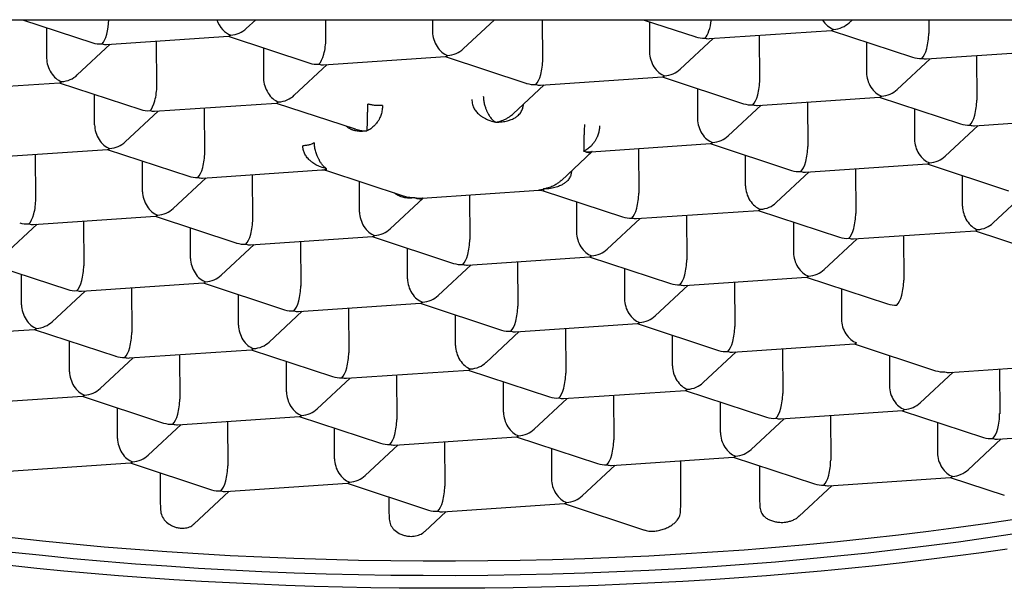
# Model space of a CAD drawing. Header units: millimetres. Extents: x 8 to 676, y 12 to 869.
# Tile 51 of 75: x 289.07 to 295.42, y 757.01 to 760.68. Entities that reach past the tile are written whole.
import ezdxf

# ---------------------------------------------------------------- set-up
doc = ezdxf.new("R2010")
doc.units = ezdxf.units.MM

msp = doc.modelspace()

# ---------------------------------------------------------------- linework, layer by layer
at = {"color": 7, "linetype": 'Continuous', "lineweight": 30}
for p, q in [((278.0672, 760.6752), (305.673, 760.6752)), ((289.088, 760.6752), (289.5406, 760.5266)), ((289.2425, 760.6245), (289.2432, 760.4272)), ((290.531, 760.6183), (290.5919, 760.6752)), ((291.0436, 760.5491), (291.0432, 760.6752)), ((291.7319, 760.6752), (291.7322, 760.5957)), ((291.9303, 760.4874), (292.1311, 760.6752)), ((292.4429, 760.4182), (292.442, 760.6752)), ((293.091, 760.6752), (293.4289, 760.5643)), ((293.1308, 760.6622), (293.1315, 760.4648)), ((294.4193, 760.6559), (294.4399, 760.6752)), ((294.9316, 760.6752), (294.9319, 760.5868)), ((289.6302, 760.5154), (290.4167, 760.5686)), ((290.414, 760.5684), (290.9398, 760.3957)), ((293.3295, 760.3565), (293.5413, 760.5546)), ((293.5185, 760.553), (294.305, 760.6063)), ((293.8421, 760.2874), (293.8412, 760.5749)), ((294.3023, 760.6061), (294.8281, 760.4334)), ((289.4412, 760.3189), (289.653, 760.5169)), ((289.9538, 760.2497), (289.9529, 760.5372)), ((290.6417, 760.4936), (290.6424, 760.2963)), ((294.53, 760.5313), (294.5307, 760.334)), ((291.0294, 760.3845), (291.8159, 760.4377)), ((291.8132, 760.4376), (292.3391, 760.2649)), ((294.9177, 760.4221), (295.7042, 760.4754)), ((295.2404, 760.444), (295.2414, 760.1565)), ((290.8405, 760.188), (291.0523, 760.386)), ((294.7288, 760.2257), (294.9405, 760.4237)), ((292.4287, 760.2536), (293.2152, 760.3069)), ((293.2125, 760.3067), (293.7383, 760.134)), ((288.5404, 760.2159), (289.3269, 760.2692)), ((289.3242, 760.269), (289.85, 760.0963)), ((292.2527, 760.0692), (292.4515, 760.2552)), ((289.5526, 759.9969), (289.5519, 760.1942)), ((293.4402, 760.2319), (293.4409, 760.0346)), ((293.8279, 760.1227), (294.6144, 760.176)), ((294.6117, 760.1758), (295.1376, 760.0031)), ((289.9396, 760.0851), (290.7261, 760.1383)), ((290.7234, 760.1381), (291.233, 759.9708)), ((293.639, 759.9262), (293.8507, 760.1243)), ((294.1506, 760.1446), (294.1516, 759.8571)), ((289.7507, 759.8886), (289.9625, 760.0866)), ((290.2633, 759.8194), (290.2623, 760.1069)), ((294.8395, 760.101), (294.8402, 759.9037)), ((295.0382, 759.7954), (295.25, 759.9934)), ((295.2272, 759.9919), (296.0137, 760.0451)), ((292.755, 759.8245), (293.5246, 759.8766)), ((293.5219, 759.8764), (294.0478, 759.7037)), ((288.8498, 759.7857), (289.6363, 759.8389)), ((289.1735, 759.52), (289.1725, 759.8075)), ((289.6336, 759.8387), (290.1595, 759.666)), ((292.5628, 759.6395), (292.7609, 759.8249)), ((293.0608, 759.8452), (293.0618, 759.5577)), ((293.7504, 759.6043), (293.7497, 759.8016)), ((289.8621, 759.5666), (289.8614, 759.7639)), ((294.1374, 759.6924), (294.9239, 759.7457)), ((294.9212, 759.7455), (295.447, 759.5728)), ((290.2491, 759.6548), (291.0187, 759.7069)), ((290.5727, 759.3891), (290.5718, 759.6766)), ((291.0473, 759.7031), (291.5417, 759.5407)), ((293.9484, 759.496), (294.1602, 759.694)), ((294.46, 759.7143), (294.461, 759.4268)), ((295.1496, 759.4734), (295.1489, 759.6707)), ((290.0601, 759.4583), (290.2719, 759.6563)), ((291.2613, 759.4357), (291.2606, 759.633)), ((291.6657, 759.5251), (292.4174, 759.576)), ((291.971, 759.5458), (291.972, 759.2582)), ((292.4458, 759.5725), (292.958, 759.4043)), ((295.3477, 759.3651), (295.5594, 759.5631)), ((291.4594, 759.3274), (291.6711, 759.5255)), ((292.6599, 759.5022), (292.6606, 759.3049)), ((293.0476, 759.393), (293.8341, 759.4463)), ((293.3702, 759.4149), (293.3712, 759.1274)), ((293.8314, 759.4461), (294.3572, 759.2734)), ((288.9703, 759.1589), (289.1821, 759.3569)), ((289.1593, 759.3554), (289.9458, 759.4086)), ((289.482, 759.3772), (289.4829, 759.0897)), ((289.9431, 759.4084), (290.4689, 759.2357)), ((292.8586, 759.1965), (293.0704, 759.3946)), ((294.0591, 759.3713), (294.0598, 759.174)), ((290.1715, 759.1363), (290.1708, 759.3336)), ((294.4468, 759.2622), (295.2333, 759.3154)), ((295.2306, 759.3152), (295.7565, 759.1425)), ((290.3696, 759.028), (290.5814, 759.226)), ((290.5585, 759.2245), (291.345, 759.2777)), ((290.8812, 759.2463), (290.8822, 758.9588)), ((291.3423, 759.2776), (291.8682, 759.1049)), ((294.2579, 759.0657), (294.4696, 759.2637)), ((294.7695, 759.284), (294.7705, 758.9965)), ((291.5708, 759.0055), (291.5701, 759.2028)), ((288.8533, 759.109), (289.3791, 758.9363)), ((291.7688, 758.8971), (291.9806, 759.0952)), ((291.9578, 759.0936), (292.7443, 759.1469)), ((292.2804, 759.1155), (292.2814, 758.828)), ((292.7416, 759.1467), (293.2674, 758.974)), ((289.0817, 758.8369), (289.081, 759.0342)), ((292.9693, 759.0719), (292.97, 758.8746)), ((289.4687, 758.9251), (290.2552, 758.9783)), ((290.2525, 758.9782), (290.7784, 758.8055)), ((293.357, 758.9627), (294.1435, 759.016)), ((293.6797, 758.9846), (293.6807, 758.6971)), ((294.1408, 759.0158), (294.6667, 758.8431)), ((289.2798, 758.7286), (289.4916, 758.9266)), ((289.7914, 758.9469), (289.7924, 758.6594)), ((290.481, 758.706), (290.4803, 758.9034)), ((293.1681, 758.7663), (293.3798, 758.9643)), ((294.3686, 758.941), (294.3693, 758.7437)), ((290.868, 758.7942), (291.6545, 758.8475)), ((291.6518, 758.8473), (292.1776, 758.6746)), ((290.679, 758.5977), (290.8908, 758.7958)), ((291.1906, 758.8161), (291.1916, 758.5285)), ((291.8802, 758.5752), (291.8795, 758.7725)), ((292.2672, 758.6633), (293.0537, 758.7166)), ((293.051, 758.7164), (293.5769, 758.5437)), ((288.3789, 758.6257), (289.1654, 758.6789)), ((289.1627, 758.6787), (289.6886, 758.506)), ((292.0783, 758.4668), (292.29, 758.6649)), ((292.5899, 758.6852), (292.5909, 758.3977)), ((289.3912, 758.4066), (289.3905, 758.6039)), ((293.2795, 758.4443), (293.2788, 758.6416)), ((293.6665, 758.5325), (294.453, 758.5857)), ((289.7782, 758.4948), (290.5647, 758.5481)), ((290.562, 758.5479), (291.0878, 758.3752)), ((293.4775, 758.336), (293.6893, 758.534)), ((293.9891, 758.5543), (293.9901, 758.2668)), ((294.4503, 758.5855), (294.9761, 758.4128)), ((289.5892, 758.2983), (289.801, 758.4963)), ((290.1008, 758.5166), (290.1018, 758.2291)), ((290.7904, 758.2758), (290.7897, 758.4731)), ((294.678, 758.5107), (294.6787, 758.3134)), ((291.1774, 758.3639), (291.9639, 758.4172)), ((291.9612, 758.417), (292.4871, 758.2443)), ((294.8768, 758.2051), (295.0885, 758.4031)), ((295.0657, 758.4016), (295.8522, 758.4548)), ((295.3884, 758.4234), (295.3894, 758.1359)), ((290.9885, 758.1674), (291.2002, 758.3655)), ((291.5001, 758.3858), (291.5011, 758.0983)), ((292.1897, 758.1449), (292.189, 758.3422)), ((292.5767, 758.2331), (293.3632, 758.2863)), ((293.3605, 758.2861), (293.8863, 758.1134)), ((288.6884, 758.1954), (289.4749, 758.2486)), ((289.4722, 758.2485), (289.998, 758.0758)), ((292.3877, 758.0366), (292.5995, 758.2346)), ((292.8993, 758.2549), (292.9003, 757.9674)), ((293.5889, 758.014), (293.5882, 758.2113)), ((289.7006, 757.9763), (289.6999, 758.1737)), ((293.9759, 758.1022), (294.7624, 758.1554)), ((294.7597, 758.1552), (295.2856, 757.9826)), ((290.0876, 758.0645), (290.8741, 758.1178)), ((290.4103, 758.0864), (290.4113, 757.7988)), ((290.8714, 758.1176), (291.3973, 757.9449)), ((293.787, 757.9057), (293.9987, 758.1037)), ((294.2986, 758.124), (294.2996, 757.8365)), ((294.9875, 758.0804), (294.9881, 757.8831)), ((289.8987, 757.868), (290.1104, 758.0661)), ((291.0999, 757.8455), (291.0992, 758.0428)), ((295.3752, 757.9713), (296.1616, 758.0246)), ((291.4869, 757.9336), (292.2734, 757.9869)), ((291.8095, 757.9555), (291.8105, 757.668)), ((292.2707, 757.9867), (292.7965, 757.814)), ((295.1862, 757.7748), (295.398, 757.9728)), ((291.2979, 757.7371), (291.5097, 757.9352)), ((292.4984, 757.9119), (292.4991, 757.7146)), ((292.8861, 757.8028), (293.6726, 757.856)), ((293.3342, 757.5618), (293.3333, 757.833)), ((293.6699, 757.8558), (294.1958, 757.6831)), ((288.9978, 757.7651), (289.7843, 757.8184)), ((289.7816, 757.8182), (290.3075, 757.6455)), ((292.6972, 757.6063), (292.9089, 757.8043)), ((293.8405, 757.7998), (293.8412, 757.5961)), ((289.975, 757.7546), (289.9756, 757.5797)), ((294.2854, 757.6719), (295.0718, 757.7251)), ((295.0692, 757.725), (295.419, 757.6101)), ((290.1937, 757.4242), (290.4199, 757.6358)), ((290.3971, 757.6342), (291.1836, 757.6875)), ((291.1809, 757.6873), (291.7067, 757.5146)), ((294.097, 757.4759), (294.3082, 757.6734)), ((289.9756, 757.5797), (289.9773, 757.5155)), ((291.4506, 757.5987), (291.4508, 757.5199)), ((293.8412, 757.5961), (293.8431, 757.5321)), ((291.4508, 757.5199), (291.4526, 757.4557)), ((291.7963, 757.5034), (292.5828, 757.5566)), ((292.5801, 757.5564), (293.0993, 757.3859)), ((293.3307, 757.4974), (293.3342, 757.5618)), ((291.6816, 757.3763), (291.8191, 757.5049))]:
    msp.add_line(p, q, dxfattribs=at)
at = {"color": 7, "linetype": 'Continuous', "lineweight": 30, "flags": 128}
for points in [[(291.8795, 757.1872), (292.0882, 757.1886), (292.2968, 757.1918), (292.5052, 757.1965), (292.7131, 757.2029), (292.9204, 757.2109), (293.127, 757.2205), (293.3328, 757.2318), (293.5375, 757.2446), (293.7412, 757.2591), (293.9435, 757.2751), (294.1445, 757.2927), (294.3439, 757.3119), (294.5416, 757.3327), (294.7374, 757.355), (294.9313, 757.3788), (295.1232, 757.4041), (295.3128, 757.4309), (295.5, 757.4592)], [(289.0215, 757.3373), (289.2174, 757.3162), (289.4151, 757.2967), (289.6145, 757.2787), (289.8154, 757.2623), (290.0177, 757.2475), (290.2214, 757.2344), (290.4261, 757.2228), (290.6319, 757.2128), (290.8385, 757.2044), (291.0459, 757.1977), (291.2538, 757.1926), (291.4621, 757.1892), (291.6707, 757.1874), (291.8795, 757.1872)], [(295.5003, 757.3638), (295.3131, 757.3355), (295.1235, 757.3087), (294.9317, 757.2834), (294.7378, 757.2596), (294.5419, 757.2373), (294.3442, 757.2165), (294.1448, 757.1973), (293.9439, 757.1797), (293.7415, 757.1637), (293.5379, 757.1492), (293.3331, 757.1364), (293.1273, 757.1251), (292.9207, 757.1155), (292.7134, 757.1075), (292.5055, 757.1011), (292.2972, 757.0964), (292.0885, 757.0933), (291.8798, 757.0918)], [(295.4377, 757.2636), (295.2711, 757.2398), (295.1028, 757.2172), (294.933, 757.1957), (294.7616, 757.1753), (294.5888, 757.1561), (294.4146, 757.138), (294.2392, 757.1211), (294.0626, 757.1054), (293.8849, 757.0909), (293.7063, 757.0775), (293.5267, 757.0653), (293.3463, 757.0544), (293.1652, 757.0446), (292.9835, 757.0361), (292.8012, 757.0287), (292.6184, 757.0226), (292.4353, 757.0177), (292.2519, 757.0141), (292.0683, 757.0116), (291.8846, 757.0104), (291.701, 757.0104), (291.5174, 757.0117), (291.334, 757.0141), (291.1508, 757.0178), (290.968, 757.0227), (290.7857, 757.0289), (290.6039, 757.0362), (290.4228, 757.0448), (290.2424, 757.0546), (290.0627, 757.0656), (289.884, 757.0778), (289.7063, 757.0912), (289.5297, 757.1057), (289.3542, 757.1215), (289.18, 757.1384), (289.0071, 757.1565)], [(291.8798, 757.0918), (291.671, 757.092), (291.4624, 757.0938), (291.2541, 757.0972), (291.0462, 757.1023), (290.8388, 757.109), (290.6322, 757.1174), (290.4265, 757.1274), (290.2217, 757.139), (290.0181, 757.1522), (289.8157, 757.167), (289.6148, 757.1833), (289.4154, 757.2013), (289.2177, 757.2208), (289.0218, 757.2419)]]:
    msp.add_lwpolyline(points, dxfattribs=at)
at = {"color": 7, "linetype": 'Continuous', "lineweight": 30}
for centre, major_axis, ratio, start_param, end_param in [((289.6001, 760.6386), (0.0158, 0.1261), 0.327601, 3.516613, 5.047844), ((290.4298, 760.6948), (-0.0513, 0.1181), 0.695464, 1.436646, 2.587535), ((290.4298, 760.6948), (0.1388, 0.0306), 0.833227, 4.533352, 5.330202), ((293.4884, 760.6763), (0.0158, 0.1261), 0.327601, 3.516613, 4.745172), ((294.3181, 760.7324), (-0.0513, 0.1181), 0.695464, 1.759658, 2.587535), ((294.3181, 760.7324), (0.1388, 0.0306), 0.833227, 4.533352, 5.330202), ((290.4298, 760.6948), (0.0158, 0.1261), 0.327601, 3.205347, 3.516613), ((291.8291, 760.5639), (-0.0513, 0.1181), 0.695464, 1.016738, 2.587535), ((293.4884, 760.6763), (0.1388, 0.0306), 0.833227, 4.094576, 4.533352), ((293.4884, 760.6763), (-0.0513, 0.1181), 0.695464, 2.587535, 2.898801), ((294.3181, 760.7324), (0.0158, 0.1261), 0.327601, 3.205347, 3.516613), ((294.8877, 760.5454), (0.0158, 0.1261), 0.327601, 3.516613, 5.08741), ((289.6001, 760.6386), (0.1388, 0.0306), 0.833227, 4.094576, 4.533352), ((289.6001, 760.6386), (-0.0513, 0.1181), 0.695464, 2.587535, 2.898801), ((290.9994, 760.5077), (0.0158, 0.1261), 0.327601, 3.516613, 5.08741), ((289.34, 760.3954), (-0.0513, 0.1181), 0.695464, 1.016738, 2.587535), ((291.8291, 760.5639), (0.0158, 0.1261), 0.327601, 3.205347, 3.516613), ((291.8291, 760.5639), (0.1388, 0.0306), 0.833227, 4.533352, 5.330202), ((293.2283, 760.433), (-0.0513, 0.1181), 0.695464, 1.016738, 2.587535), ((294.8877, 760.5454), (0.1388, 0.0306), 0.833227, 4.094576, 4.533352), ((290.9994, 760.5077), (0.1388, 0.0306), 0.833227, 4.094576, 4.533352), ((290.9994, 760.5077), (-0.0513, 0.1181), 0.695464, 2.587535, 2.898801), ((292.3986, 760.3769), (0.0158, 0.1261), 0.327601, 3.516613, 5.08741), ((294.8877, 760.5454), (-0.0513, 0.1181), 0.695464, 2.587535, 2.898801), ((289.34, 760.3954), (0.1388, 0.0306), 0.833227, 4.533352, 5.330202), ((293.2283, 760.433), (0.0158, 0.1261), 0.327601, 3.205347, 3.516613), ((293.2283, 760.433), (0.1388, 0.0306), 0.833227, 4.533352, 5.330202), ((294.6276, 760.3022), (-0.0513, 0.1181), 0.695464, 1.016738, 2.587535), ((289.34, 760.3954), (0.0158, 0.1261), 0.327601, 3.205347, 3.516613), ((289.9096, 760.2083), (0.0158, 0.1261), 0.327601, 3.516613, 5.08741), ((290.7393, 760.2645), (-0.0513, 0.1181), 0.695464, 1.016738, 2.587535), ((292.3986, 760.3769), (0.1388, 0.0306), 0.833227, 4.094576, 4.533352), ((292.3986, 760.3769), (-0.0513, 0.1181), 0.695464, 2.587535, 2.898801), ((293.7979, 760.246), (0.0158, 0.1261), 0.327601, 3.516613, 5.08741), ((290.7393, 760.2645), (0.1388, 0.0306), 0.833227, 4.533352, 5.330202), ((294.6276, 760.3022), (0.0158, 0.1261), 0.327601, 3.205347, 3.516613), ((294.6276, 760.3022), (0.1388, 0.0306), 0.833227, 4.533352, 5.330202), ((290.7393, 760.2645), (0.0158, 0.1261), 0.327601, 3.205347, 3.516613), ((293.7979, 760.246), (0.1388, 0.0306), 0.833227, 4.094576, 4.533352), ((293.7979, 760.246), (-0.0513, 0.1181), 0.695464, 2.587535, 2.898801), ((295.1971, 760.1151), (0.0158, 0.1261), 0.327601, 3.516613, 5.08741), ((289.9096, 760.2083), (0.1388, 0.0306), 0.833227, 4.094576, 4.533352), ((289.9096, 760.2083), (-0.0513, 0.1181), 0.695464, 2.587535, 2.898801), ((289.6495, 759.9651), (-0.0513, 0.1181), 0.695464, 1.016738, 2.587535), ((293.5378, 760.0028), (-0.0513, 0.1181), 0.695464, 1.016738, 2.587535), ((295.1971, 760.1151), (0.1388, 0.0306), 0.833227, 4.094576, 4.533352), ((295.1971, 760.1151), (-0.0513, 0.1181), 0.695464, 2.587535, 2.898801), ((293.5378, 760.0028), (0.1388, 0.0306), 0.833227, 4.533352, 5.330202), ((289.6495, 759.9651), (0.1388, 0.0306), 0.833227, 4.533352, 5.330202), ((293.5378, 760.0028), (0.0158, 0.1261), 0.327601, 3.205347, 3.516613), ((294.1073, 759.8157), (0.0158, 0.1261), 0.327601, 3.516613, 5.08741), ((294.937, 759.8719), (-0.0513, 0.1181), 0.695464, 1.016738, 2.587535), ((289.6495, 759.9651), (0.0158, 0.1261), 0.327601, 3.205347, 3.516613), ((290.219, 759.778), (0.0158, 0.1261), 0.327601, 3.516613, 5.08741), ((294.937, 759.8719), (0.1388, 0.0306), 0.833227, 4.533352, 5.330202), ((294.937, 759.8719), (0.0158, 0.1261), 0.327601, 3.205347, 3.516613), ((290.219, 759.778), (0.1388, 0.0306), 0.833227, 4.094576, 4.533352), ((294.1073, 759.8157), (0.1388, 0.0306), 0.833227, 4.094576, 4.533352), ((294.1073, 759.8157), (-0.0513, 0.1181), 0.695464, 2.587535, 2.898801), ((290.219, 759.778), (-0.0513, 0.1181), 0.695464, 2.587535, 2.898801), ((293.8472, 759.5725), (-0.0513, 0.1181), 0.695464, 1.016738, 2.587535), ((289.9589, 759.5348), (-0.0513, 0.1181), 0.695464, 1.016738, 2.587535), ((293.0175, 759.5163), (0.0158, 0.1261), 0.327601, 3.516613, 5.08741), ((289.1292, 759.4786), (0.0158, 0.1261), 0.327601, 3.516613, 5.08741), ((293.8472, 759.5725), (0.1388, 0.0306), 0.833227, 4.533352, 5.330202), ((289.9589, 759.5348), (0.0158, 0.1261), 0.327601, 3.205347, 3.516613), ((289.9589, 759.5348), (0.1388, 0.0306), 0.833227, 4.533352, 5.330202), ((291.3582, 759.4039), (-0.0513, 0.1181), 0.695464, 1.016738, 2.587535), ((293.8472, 759.5725), (0.0158, 0.1261), 0.327601, 3.205347, 3.516613), ((294.4168, 759.3854), (0.0158, 0.1261), 0.327601, 3.516613, 5.08741), ((295.2465, 759.4416), (-0.0513, 0.1181), 0.695464, 1.016738, 2.587535), ((289.1292, 759.4786), (0.1388, 0.0306), 0.833227, 4.094576, 4.533352), ((289.1292, 759.4786), (-0.0513, 0.1181), 0.695464, 2.587535, 2.898801), ((290.5285, 759.3477), (0.0158, 0.1261), 0.327601, 3.516613, 5.08741), ((293.0175, 759.5163), (0.1388, 0.0306), 0.833227, 4.094576, 4.533352), ((293.0175, 759.5163), (-0.0513, 0.1181), 0.695464, 2.587535, 2.898801), ((295.2465, 759.4416), (0.1388, 0.0306), 0.833227, 4.533352, 5.330202), ((291.3582, 759.4039), (0.0158, 0.1261), 0.327601, 3.205347, 3.516613), ((291.3582, 759.4039), (0.1388, 0.0306), 0.833227, 4.533352, 5.330202), ((292.7574, 759.2731), (-0.0513, 0.1181), 0.695464, 1.016738, 2.587535), ((295.2465, 759.4416), (0.0158, 0.1261), 0.327601, 3.205347, 3.516613), ((290.5285, 759.3477), (0.1388, 0.0306), 0.833227, 4.094576, 4.533352), ((290.5285, 759.3477), (-0.0513, 0.1181), 0.695464, 2.587535, 2.898801), ((291.9277, 759.2169), (0.0158, 0.1261), 0.327601, 3.516613, 5.08741), ((294.4168, 759.3854), (0.1388, 0.0306), 0.833227, 4.094576, 4.533352), ((294.4168, 759.3854), (-0.0513, 0.1181), 0.695464, 2.587535, 2.898801), ((292.7574, 759.2731), (0.1388, 0.0306), 0.833227, 4.533352, 5.330202), ((294.1567, 759.1422), (-0.0513, 0.1181), 0.695464, 1.016738, 2.587535), ((290.2684, 759.1045), (-0.0513, 0.1181), 0.695464, 1.016738, 2.587535), ((291.9277, 759.2169), (0.1388, 0.0306), 0.833227, 4.094576, 4.533352), ((291.9277, 759.2169), (-0.0513, 0.1181), 0.695464, 2.587535, 2.898801), ((292.7574, 759.2731), (0.0158, 0.1261), 0.327601, 3.205347, 3.516613), ((293.327, 759.086), (0.0158, 0.1261), 0.327601, 3.516613, 5.08741), ((289.4387, 759.0483), (0.0158, 0.1261), 0.327601, 3.516613, 5.08741), ((294.1567, 759.1422), (0.1388, 0.0306), 0.833227, 4.533352, 5.330202), ((290.2684, 759.1045), (0.0158, 0.1261), 0.327601, 3.205347, 3.516613), ((290.2684, 759.1045), (0.1388, 0.0306), 0.833227, 4.533352, 5.330202), ((291.6676, 758.9736), (-0.0513, 0.1181), 0.695464, 1.016738, 2.587535), ((293.327, 759.086), (0.1388, 0.0306), 0.833227, 4.094576, 4.533352), ((293.327, 759.086), (-0.0513, 0.1181), 0.695464, 2.587535, 2.898801), ((294.1567, 759.1422), (0.0158, 0.1261), 0.327601, 3.205347, 3.516613), ((294.7262, 758.9551), (0.0158, 0.1261), 0.327601, 3.516613, 5.08741), ((289.4387, 759.0483), (0.1388, 0.0306), 0.833227, 4.094576, 4.533352), ((289.4387, 759.0483), (-0.0513, 0.1181), 0.695464, 2.587535, 2.898801), ((290.8379, 758.9175), (0.0158, 0.1261), 0.327601, 3.516613, 5.08741), ((291.6676, 758.9736), (0.0158, 0.1261), 0.327601, 3.205347, 3.516613), ((291.6676, 758.9736), (0.1388, 0.0306), 0.833227, 4.533352, 5.330202), ((293.0669, 758.8428), (-0.0513, 0.1181), 0.695464, 1.016738, 2.587535), ((294.7262, 758.9551), (0.1388, 0.0306), 0.833227, 4.094576, 4.533352), ((289.1786, 758.8051), (-0.0513, 0.1181), 0.695464, 1.016738, 2.587535), ((290.8379, 758.9175), (0.1388, 0.0306), 0.833227, 4.094576, 4.533352), ((290.8379, 758.9175), (-0.0513, 0.1181), 0.695464, 2.587535, 2.898801), ((292.2372, 758.7866), (0.0158, 0.1261), 0.327601, 3.516613, 5.08741), ((289.1786, 758.8051), (0.1388, 0.0306), 0.833227, 4.533352, 5.330202), ((293.0669, 758.8428), (0.0158, 0.1261), 0.327601, 3.205347, 3.516613), ((293.0669, 758.8428), (0.1388, 0.0306), 0.833227, 4.533352, 5.330202), ((294.4661, 758.7119), (-0.0513, 0.1181), 0.695464, 1.016738, 2.587535), ((289.1786, 758.8051), (0.0158, 0.1261), 0.327601, 3.205347, 3.516613), ((289.7481, 758.618), (0.0158, 0.1261), 0.327601, 3.516613, 5.08741), ((290.5778, 758.6742), (-0.0513, 0.1181), 0.695464, 1.016738, 2.587535), ((292.2372, 758.7866), (0.1388, 0.0306), 0.833227, 4.094576, 4.533352), ((292.2372, 758.7866), (-0.0513, 0.1181), 0.695464, 2.587535, 2.898801), ((293.6364, 758.6557), (0.0158, 0.1261), 0.327601, 3.516613, 5.08741), ((290.5778, 758.6742), (0.1388, 0.0306), 0.833227, 4.533352, 5.330202), ((294.4661, 758.7119), (0.0158, 0.1261), 0.327601, 3.205347, 3.516613), ((290.5778, 758.6742), (0.0158, 0.1261), 0.327601, 3.205347, 3.516613), ((291.1474, 758.4872), (0.0158, 0.1261), 0.327601, 3.516613, 5.08741), ((291.9771, 758.5434), (-0.0513, 0.1181), 0.695464, 1.016738, 2.587535), ((293.6364, 758.6557), (0.1388, 0.0306), 0.833227, 4.094576, 4.533352), ((293.6364, 758.6557), (-0.0513, 0.1181), 0.695464, 2.587535, 2.898801), ((289.7481, 758.618), (0.1388, 0.0306), 0.833227, 4.094576, 4.533352), ((289.7481, 758.618), (-0.0513, 0.1181), 0.695464, 2.587535, 2.898801), ((291.9771, 758.5434), (0.1388, 0.0306), 0.833227, 4.533352, 5.330202), ((289.488, 758.3748), (-0.0513, 0.1181), 0.695464, 1.016738, 2.587535), ((291.9771, 758.5434), (0.0158, 0.1261), 0.327601, 3.205347, 3.516613), ((292.5466, 758.3563), (0.0158, 0.1261), 0.327601, 3.516613, 5.08741), ((293.3763, 758.4125), (-0.0513, 0.1181), 0.695464, 1.016738, 2.587535), ((295.0357, 758.5248), (0.1388, 0.0306), 0.833227, 4.094576, 4.533352), ((295.0357, 758.5248), (-0.0513, 0.1181), 0.695464, 2.587535, 2.898801), ((291.1474, 758.4872), (0.1388, 0.0306), 0.833227, 4.094576, 4.533352), ((291.1474, 758.4872), (-0.0513, 0.1181), 0.695464, 2.587535, 2.898801), ((293.3763, 758.4125), (0.1388, 0.0306), 0.833227, 4.533352, 5.330202), ((289.488, 758.3748), (0.1388, 0.0306), 0.833227, 4.533352, 5.330202), ((290.8873, 758.2439), (-0.0513, 0.1181), 0.695464, 1.016738, 2.587535), ((293.3763, 758.4125), (0.0158, 0.1261), 0.327601, 3.205347, 3.516613), ((294.7756, 758.2816), (-0.0513, 0.1181), 0.695464, 1.016738, 2.587535), ((289.488, 758.3748), (0.0158, 0.1261), 0.327601, 3.205347, 3.516613), ((290.0576, 758.1878), (0.0158, 0.1261), 0.327601, 3.516613, 5.08741), ((292.5466, 758.3563), (0.1388, 0.0306), 0.833227, 4.094576, 4.533352), ((292.5466, 758.3563), (-0.0513, 0.1181), 0.695464, 2.587535, 2.898801), ((293.9459, 758.2254), (0.0158, 0.1261), 0.327601, 3.516613, 5.08741), ((294.7756, 758.2816), (0.1388, 0.0306), 0.833227, 4.533352, 5.330202), ((290.8873, 758.2439), (0.1388, 0.0306), 0.833227, 4.533352, 5.330202), ((292.2865, 758.1131), (-0.0513, 0.1181), 0.695464, 1.016738, 2.587535), ((294.7756, 758.2816), (0.0158, 0.1261), 0.327601, 3.205347, 3.516613), ((290.8873, 758.2439), (0.0158, 0.1261), 0.327601, 3.205347, 3.516613), ((291.4568, 758.0569), (0.0158, 0.1261), 0.327601, 3.516613, 5.08741), ((293.9459, 758.2254), (0.1388, 0.0306), 0.833227, 4.094576, 4.533352), ((293.9459, 758.2254), (-0.0513, 0.1181), 0.695464, 2.587535, 2.898801), ((295.3451, 758.0946), (0.0158, 0.1261), 0.327601, 3.516613, 5.08741), ((290.0576, 758.1878), (0.1388, 0.0306), 0.833227, 4.094576, 4.533352), ((290.0576, 758.1878), (-0.0513, 0.1181), 0.695464, 2.587535, 2.898801), ((292.2865, 758.1131), (0.1388, 0.0306), 0.833227, 4.533352, 5.330202), ((289.7975, 757.9445), (-0.0513, 0.1181), 0.695464, 1.016738, 2.587535), ((292.2865, 758.1131), (0.0158, 0.1261), 0.327601, 3.205347, 3.516613), ((292.8561, 757.926), (0.0158, 0.1261), 0.327601, 3.516613, 5.08741), ((293.6858, 757.9822), (-0.0513, 0.1181), 0.695464, 1.016738, 2.587535), ((295.3451, 758.0946), (0.1388, 0.0306), 0.833227, 4.094576, 4.533352), ((295.3451, 758.0946), (-0.0513, 0.1181), 0.695464, 2.587535, 2.898801), ((291.4568, 758.0569), (0.1388, 0.0306), 0.833227, 4.094576, 4.533352), ((291.4568, 758.0569), (-0.0513, 0.1181), 0.695464, 2.587535, 2.898801), ((293.6858, 757.9822), (0.1388, 0.0306), 0.833227, 4.533352, 5.330202), ((289.7975, 757.9445), (0.0158, 0.1261), 0.327601, 3.205347, 3.516613), ((289.7975, 757.9445), (0.1388, 0.0306), 0.833227, 4.533352, 5.330202), ((291.1967, 757.8137), (-0.0513, 0.1181), 0.695464, 1.016738, 2.587535), ((293.6858, 757.9822), (0.0158, 0.1261), 0.327601, 3.205347, 3.516613), ((294.2553, 757.7951), (0.0158, 0.1261), 0.327601, 3.516613, 5.08741), ((295.085, 757.8513), (-0.0513, 0.1181), 0.695464, 1.016738, 2.587535), ((290.367, 757.7575), (0.0158, 0.1261), 0.327601, 3.516613, 5.08741), ((292.8561, 757.926), (0.1388, 0.0306), 0.833227, 4.094576, 4.533352), ((292.8561, 757.926), (-0.0513, 0.1181), 0.695464, 2.587535, 2.898801), ((295.085, 757.8513), (0.1388, 0.0306), 0.833227, 4.533352, 5.330202), ((291.1967, 757.8137), (0.1388, 0.0306), 0.833227, 4.533352, 5.330202), ((292.596, 757.6828), (-0.0513, 0.1181), 0.695464, 1.016738, 2.587535), ((295.085, 757.8513), (0.0158, 0.1261), 0.327601, 3.205347, 3.516613), ((290.367, 757.7575), (0.1388, 0.0306), 0.833227, 4.094576, 4.533352), ((290.367, 757.7575), (-0.0513, 0.1181), 0.695464, 2.587535, 2.898801), ((291.1967, 757.8137), (0.0158, 0.1261), 0.327601, 3.205347, 3.516613), ((291.7663, 757.6266), (0.0158, 0.1261), 0.327601, 3.516613, 5.08741), ((294.2553, 757.7951), (0.1388, 0.0306), 0.833227, 4.094576, 4.533352), ((294.2553, 757.7951), (-0.0513, 0.1181), 0.695464, 2.587535, 2.898801), ((292.596, 757.6828), (0.1388, 0.0306), 0.833227, 4.533352, 5.330202), ((291.7663, 757.6266), (0.1388, 0.0306), 0.833227, 4.094576, 4.533352), ((291.7663, 757.6266), (-0.0513, 0.1181), 0.695464, 2.587535, 2.898801), ((292.596, 757.6828), (0.0158, 0.1261), 0.327601, 3.205347, 3.516613)]:
    msp.add_ellipse(centre, major_axis=major_axis, ratio=ratio, start_param=start_param, end_param=end_param, dxfattribs=at)
for points, knots in [([(292.0594, 760.182), (292.0597, 760.1741), (292.0603, 760.1581), (292.0653, 760.1329), (292.0709, 760.1139), (292.0759, 760.1007), (292.0791, 760.0927), (292.0841, 760.0815), (292.0917, 760.0663), (292.1036, 760.0475), (292.1198, 760.028), (292.1322, 760.0192), (292.1389, 760.0144)], [0, 0, 0, 0, 0.099721, 0.203469, 0.314288, 0.353317, 0.393491, 0.434883, 0.528855, 0.654235, 0.811251, 1, 1, 1, 1]), ([(291.3092, 759.9582), (291.3098, 759.9635), (291.3108, 759.9732), (291.3118, 759.9921), (291.3121, 760.0083), (291.3122, 760.0208), (291.3123, 760.0363), (291.313, 760.0563), (291.3138, 760.082), (291.3143, 760.1076), (291.3143, 760.1237), (291.3143, 760.1315)], [0, 0, 0, 0, 0.188501, 0.345375, 0.432473, 0.505601, 0.564861, 0.685421, 0.796364, 0.900207, 1, 1, 1, 1]), ([(291.4095, 760.1226), (291.4089, 760.1129), (291.4076, 760.0934), (291.4011, 760.0638), (291.3934, 760.0437), (291.3871, 760.0314), (291.3837, 760.0253), (291.3799, 760.0195), (291.3744, 760.0118), (291.3652, 760.0011), (291.3509, 759.9866), (291.3317, 759.9702), (291.3173, 759.9625), (291.3092, 759.9582)], [0, 0, 0, 0, 0.1233967, 0.245563, 0.3702808, 0.4023562, 0.4348639, 0.4678535, 0.5013727, 0.5718326, 0.6784112, 0.8211385, 1, 1, 1, 1]), ([(291.9852, 760.1616), (291.986, 760.1508), (291.9876, 760.1298), (291.9977, 760.1053), (292.0083, 760.0893), (292.0203, 760.0745), (292.0325, 760.0634), (292.0438, 760.0551), (292.0494, 760.0513), (292.0563, 760.0469), (292.0643, 760.0422), (292.0796, 760.0339), (292.1046, 760.0225), (292.1266, 760.0173), (292.1389, 760.0144)], [0, 0, 0, 0, 0.1366665, 0.2654157, 0.3185722, 0.3757833, 0.5034623, 0.5269047, 0.5561646, 0.5912514, 0.6321703, 0.6789245, 0.8212565, 1, 1, 1, 1]), ([(292.1389, 760.0144), (292.1534, 760.0148), (292.1793, 760.0155), (292.2129, 760.0228), (292.237, 760.0307), (292.253, 760.0375), (292.2639, 760.0435), (292.2726, 760.0491), (292.2858, 760.0593), (292.3014, 760.0761), (292.3153, 760.1021), (292.3173, 760.121), (292.3184, 760.1305)], [0, 0, 0, 0, 0.178864, 0.321593, 0.428173, 0.498634, 0.543203, 0.586858, 0.629714, 0.754434, 0.876602, 1, 1, 1, 1]), ([(292.1389, 760.0144), (292.1524, 760.0173), (292.177, 760.0226), (292.2067, 760.0363), (292.2275, 760.0489), (292.241, 760.0591), (292.2501, 760.0663), (292.254, 760.0707), (292.2548, 760.0716)], [0, 0, 0, 0, 0.325066, 0.595593, 0.745792, 0.871899, 0.974093, 1, 1, 1, 1]), ([(291.3092, 759.9582), (291.2965, 759.9568), (291.2735, 759.9542), (291.2481, 759.9568), (291.2328, 759.9598), (291.2249, 759.9618), (291.2181, 759.9638), (291.2126, 759.9657), (291.2015, 759.9701), (291.1892, 759.9772), (291.1785, 759.9856), (291.1752, 759.9893), (291.1746, 759.99)], [0, 0, 0, 0, 0.257272, 0.462136, 0.529431, 0.588328, 0.638829, 0.680944, 0.714686, 0.898459, 0.980805, 1, 1, 1, 1]), ([(292.7085, 759.8273), (292.709, 759.8323), (292.7099, 759.8413), (292.7103, 759.857), (292.7103, 759.8679), (292.7101, 759.8741), (292.71, 759.8797), (292.7099, 759.8846), (292.7097, 759.8949), (292.7099, 759.9081), (292.7104, 759.9249), (292.7111, 759.9427), (292.713, 759.9686), (292.7134, 759.9898), (292.7136, 760.0007)], [0, 0, 0, 0, 0.178744, 0.321076, 0.36783, 0.408749, 0.443835, 0.473095, 0.496538, 0.624217, 0.681428, 0.734584, 0.863333, 1, 1, 1, 1]), ([(292.8088, 759.9918), (292.8085, 759.9839), (292.8078, 759.9679), (292.8023, 759.9428), (292.7957, 759.9239), (292.7898, 759.9109), (292.7857, 759.903), (292.7795, 759.892), (292.769, 759.8773), (292.7529, 759.8591), (292.7324, 759.8402), (292.7169, 759.8319), (292.7085, 759.8273)], [0, 0, 0, 0, 0.099721, 0.203469, 0.314288, 0.353317, 0.393491, 0.434883, 0.528855, 0.654235, 0.811251, 1, 1, 1, 1]), ([(291.2294, 759.9722), (291.2408, 759.9686), (291.2668, 759.9606), (291.294, 759.9591), (291.3092, 759.9582)], [0, 0, 0, 0, 0.439366, 1, 1, 1, 1]), ([(291.0491, 759.715), (291.0362, 759.7181), (291.0126, 759.7238), (290.9851, 759.7371), (290.967, 759.7482), (290.9559, 759.7558), (290.9466, 759.763), (290.9342, 759.7741), (290.9197, 759.7905), (290.9059, 759.8139), (290.8972, 759.8383), (290.896, 759.8543), (290.8954, 759.8622)], [0, 0, 0, 0, 0.1886538, 0.3453002, 0.4116868, 0.4701032, 0.5205829, 0.563179, 0.6836152, 0.79477, 0.8992061, 1, 1, 1, 1]), ([(291.0491, 759.715), (291.0427, 759.7195), (291.0312, 759.7277), (291.0168, 759.7448), (291.007, 759.7599), (291.0007, 759.7718), (290.996, 759.781), (290.9921, 759.7891), (290.986, 759.8028), (290.9783, 759.8237), (290.9709, 759.8532), (290.97, 759.8727), (290.9696, 759.8826)], [0, 0, 0, 0, 0.178998, 0.321747, 0.428231, 0.49848, 0.543036, 0.586684, 0.629537, 0.754273, 0.876501, 1, 1, 1, 1]), ([(292.7085, 759.8273), (292.7215, 759.8252), (292.7372, 759.8227), (292.7523, 759.8247), (292.7549, 759.825)], [0, 0, 0, 0, 0.825537, 1, 1, 1, 1]), ([(292.7606, 759.8248), (292.7605, 759.8248), (292.7595, 759.8239), (292.7564, 759.822), (292.7505, 759.8191), (292.7408, 759.8173), (292.7264, 759.8183), (292.7149, 759.8241), (292.7085, 759.8273)], [0, 0, 0, 0, 0.004607, 0.067956, 0.198358, 0.397149, 0.664374, 1, 1, 1, 1]), ([(291.0176, 759.7069), (291.0216, 759.7071), (291.0309, 759.7075), (291.0421, 759.7045), (291.0484, 759.7028)], [0, 0, 0, 0, 0.436134, 1, 1, 1, 1]), ([(291.0187, 759.7075), (291.0204, 759.7074), (291.0304, 759.7071), (291.0407, 759.7114), (291.0491, 759.715)], [0, 0, 0, 0, 0.174271, 1, 1, 1, 1]), ([(291.0473, 759.7031), (291.0473, 759.7031), (291.0472, 759.7028), (291.0478, 759.7048), (291.0487, 759.7113), (291.0491, 759.715)], [0, 0, 0, 0, 0.004237, 0.445656, 1, 1, 1, 1]), ([(292.6278, 759.7002), (292.6272, 759.6925), (292.626, 759.6768), (292.6157, 759.6544), (292.6034, 759.6388), (292.5926, 759.6287), (292.5853, 759.6228), (292.574, 759.6148), (292.556, 759.6051), (292.5282, 759.5944), (292.4914, 759.5855), (292.4636, 759.5846), (292.4484, 759.5841)], [0, 0, 0, 0, 0.099721, 0.203469, 0.314288, 0.353317, 0.393491, 0.434883, 0.528855, 0.654235, 0.811251, 1, 1, 1, 1]), ([(292.5624, 759.64), (292.5582, 759.6359), (292.5522, 759.6301), (292.5433, 759.6236), (292.536, 759.6184), (292.5266, 759.6125), (292.5102, 759.6033), (292.4841, 759.5918), (292.4612, 759.5868), (292.4484, 759.5841)], [0, 0, 0, 0, 0.128877, 0.181879, 0.250835, 0.335771, 0.436699, 0.686409, 1, 1, 1, 1]), ([(291.6187, 759.5279), (291.6052, 759.5265), (291.5806, 759.5238), (291.5508, 759.5277), (291.5301, 759.5331), (291.5166, 759.5384), (291.5016, 759.5459), (291.4923, 759.5538), (291.4861, 759.559)], [0, 0, 0, 0, 0.2768955, 0.5068123, 0.6341083, 0.7406401, 0.8265546, 1, 1, 1, 1]), ([(291.5417, 759.5408), (291.5418, 759.5407), (291.5527, 759.5365), (291.5784, 759.5307), (291.6043, 759.5289), (291.6187, 759.5279)], [0, 0, 0, 0, 0.004523, 0.446184, 1, 1, 1, 1]), ([(292.4159, 759.5759), (292.42, 759.5762), (292.4295, 759.5767), (292.4408, 759.5737), (292.4472, 759.5721)], [0, 0, 0, 0, 0.438383, 1, 1, 1, 1]), ([(292.4484, 759.5841), (292.4403, 759.5808), (292.43, 759.5766), (292.4197, 759.5765), (292.4174, 759.5765)], [0, 0, 0, 0, 0.7790461, 1, 1, 1, 1]), ([(292.4484, 759.5841), (292.4478, 759.5801), (292.4469, 759.5733), (292.4462, 759.573), (292.4459, 759.5728)], [0, 0, 0, 0, 0.588124, 1, 1, 1, 1]), ([(291.6187, 759.5279), (291.631, 759.526), (291.6468, 759.5235), (291.6623, 759.5252), (291.6657, 759.5256)], [0, 0, 0, 0, 0.779896, 1, 1, 1, 1]), ([(291.67, 759.5254), (291.6688, 759.5245), (291.6641, 759.5209), (291.654, 759.5183), (291.6378, 759.5184), (291.6255, 759.5246), (291.6187, 759.5279)], [0, 0, 0, 0, 0.076766, 0.322455, 0.630137, 1, 1, 1, 1]), ([(289.9773, 757.5155), (289.9794, 757.5026), (289.9837, 757.477), (290.0076, 757.4433), (290.0359, 757.4211), (290.063, 757.4082), (290.0859, 757.4009), (290.115, 757.3965), (290.1484, 757.3992), (290.1771, 757.4093), (290.1886, 757.4213), (290.1926, 757.4254)], [0, 0, 0, 0, 0.141413, 0.282561, 0.430386, 0.50611, 0.5818, 0.668574, 0.799779, 0.930884, 1, 1, 1, 1]), ([(293.8431, 757.5321), (293.8452, 757.521), (293.8493, 757.499), (293.8679, 757.4758), (293.889, 757.4594), (293.9113, 757.4481), (293.936, 757.4402), (293.9653, 757.4353), (293.9947, 757.435), (294.0226, 757.4391), (294.0459, 757.4453), (294.0679, 757.4551), (294.0859, 757.4651), (294.0934, 757.4739), (294.096, 757.4769)], [0, 0, 0, 0, 0.112019, 0.223218, 0.308593, 0.394063, 0.481252, 0.568431, 0.681088, 0.751607, 0.82206, 0.893156, 0.964184, 1, 1, 1, 1]), ([(291.4526, 757.4557), (291.4547, 757.4434), (291.4589, 757.4188), (291.4824, 757.3874), (291.5104, 757.3667), (291.5385, 757.3544), (291.5642, 757.3473), (291.5963, 757.3439), (291.6331, 757.3486), (291.6638, 757.3603), (291.6764, 757.3731), (291.6806, 757.3775)], [0, 0, 0, 0, 0.1337252, 0.266968, 0.4128963, 0.4934185, 0.5739047, 0.6751095, 0.8043235, 0.9337022, 1, 1, 1, 1]), ([(293.0996, 757.3869), (293.1026, 757.3856), (293.1169, 757.3794), (293.1377, 757.3786), (293.1649, 757.3792), (293.1894, 757.3824), (293.22, 757.3905), (293.249, 757.4022), (293.2738, 757.4164), (293.2944, 757.4324), (293.3133, 757.4525), (293.3265, 757.4747), (293.3296, 757.4916), (293.3307, 757.4974)], [0, 0, 0, 0, 0.036364, 0.175947, 0.210302, 0.318785, 0.427372, 0.53302, 0.638623, 0.723547, 0.808364, 0.934523, 1, 1, 1, 1])]:
    msp.add_open_spline(points, degree=3, knots=knots, dxfattribs=at)
for points in [[(291.4095, 760.1226), (291.4008, 760.1222), (291.3835, 760.1215), (291.3575, 760.123), (291.3334, 760.1262), (291.3207, 760.1297), (291.3143, 760.1315)], [(290.9696, 759.8826), (290.9663, 759.8801), (290.9596, 759.8752), (290.9422, 759.8692), (290.9206, 759.8645), (290.9038, 759.863), (290.8954, 759.8622)]]:
    msp.add_open_spline(points, degree=3, dxfattribs=at)

doc.saveas('drawing.dxf')
